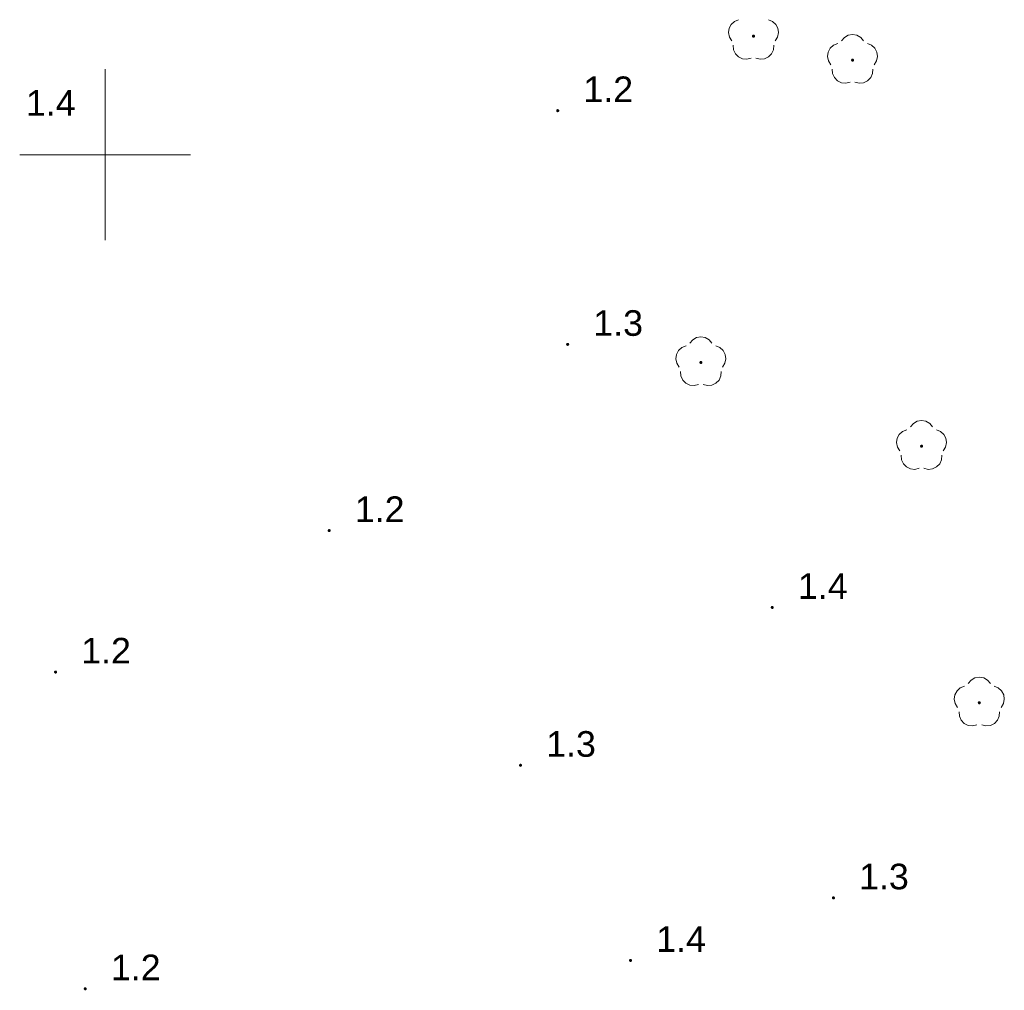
# Model space of a CAD drawing. Extents: x 5474185 to 5474933, y 5916077 to 5916824.
# Tile 76 of 256: x 5474398 to 5474426, y 5916526 to 5916554. Entities that reach past the tile are written whole.
import ezdxf

# ---------------------------------------------------------------- set-up
doc = ezdxf.new("R2010")
doc.units = 0
for name, color, linetype, lineweight in [('GSPRDL', 253, 'CONTINUOUS', 18), ('GSPWPN', 253, 'CONTINUOUS', 13), ('GSPWPN_O', 253, 'CONTINUOUS', 13), ('Ramka sekcyjna', 253, 'CONTINUOUS', 18)]:
    doc.layers.add(name, color=color, linetype=linetype, lineweight=lineweight)
doc.styles.add('Arial', font='arial.ttf')

msp = doc.modelspace()

# ---------------------------------------------------------------- hatches: boundary and pattern name
at = {"layer": 'GSPRDL'}
for points in [[(5474418.98, 5916553.425), (5474418.966094, 5916553.427202), (5474418.95355, 5916553.433594), (5474418.943594, 5916553.44355), (5474418.937202, 5916553.456094), (5474418.935, 5916553.47), (5474418.937202, 5916553.483906), (5474418.943594, 5916553.49645), (5474418.95355, 5916553.506406), (5474418.966094, 5916553.512798), (5474418.98, 5916553.515), (5474418.993906, 5916553.512798), (5474419.00645, 5916553.506406), (5474419.016406, 5916553.49645), (5474419.022798, 5916553.483906), (5474419.025, 5916553.47), (5474419.022798, 5916553.456094), (5474419.016406, 5916553.44355), (5474419.00645, 5916553.433594), (5474418.993906, 5916553.427202)], [(5474421.88, 5916552.725), (5474421.866094, 5916552.727202), (5474421.85355, 5916552.733594), (5474421.843594, 5916552.74355), (5474421.837202, 5916552.756094), (5474421.835, 5916552.77), (5474421.837202, 5916552.783906), (5474421.843594, 5916552.79645), (5474421.85355, 5916552.806406), (5474421.866094, 5916552.812798), (5474421.88, 5916552.815), (5474421.893906, 5916552.812798), (5474421.90645, 5916552.806406), (5474421.916406, 5916552.79645), (5474421.922798, 5916552.783906), (5474421.925, 5916552.77), (5474421.922798, 5916552.756094), (5474421.916406, 5916552.74355), (5474421.90645, 5916552.733594), (5474421.893906, 5916552.727202)], [(5474417.44, 5916543.875), (5474417.426094, 5916543.877202), (5474417.41355, 5916543.883594), (5474417.403594, 5916543.89355), (5474417.397202, 5916543.906094), (5474417.395, 5916543.92), (5474417.397202, 5916543.933906), (5474417.403594, 5916543.94645), (5474417.41355, 5916543.956406), (5474417.426094, 5916543.962798), (5474417.44, 5916543.965), (5474417.453906, 5916543.962798), (5474417.46645, 5916543.956406), (5474417.476406, 5916543.94645), (5474417.482798, 5916543.933906), (5474417.485, 5916543.92), (5474417.482798, 5916543.906094), (5474417.476406, 5916543.89355), (5474417.46645, 5916543.883594), (5474417.453906, 5916543.877202)], [(5474423.9, 5916541.425), (5474423.886094, 5916541.427202), (5474423.87355, 5916541.433594), (5474423.863594, 5916541.44355), (5474423.857202, 5916541.456094), (5474423.855, 5916541.47), (5474423.857202, 5916541.483906), (5474423.863594, 5916541.49645), (5474423.87355, 5916541.506406), (5474423.886094, 5916541.512798), (5474423.9, 5916541.515), (5474423.913906, 5916541.512798), (5474423.92645, 5916541.506406), (5474423.936406, 5916541.49645), (5474423.942798, 5916541.483906), (5474423.945, 5916541.47), (5474423.942798, 5916541.456094), (5474423.936406, 5916541.44355), (5474423.92645, 5916541.433594), (5474423.913906, 5916541.427202)], [(5474425.59, 5916533.915), (5474425.576094, 5916533.917202), (5474425.56355, 5916533.923594), (5474425.553594, 5916533.93355), (5474425.547202, 5916533.946094), (5474425.545, 5916533.96), (5474425.547202, 5916533.973906), (5474425.553594, 5916533.98645), (5474425.56355, 5916533.996406), (5474425.576094, 5916534.002798), (5474425.59, 5916534.005), (5474425.603906, 5916534.002798), (5474425.61645, 5916533.996406), (5474425.626406, 5916533.98645), (5474425.632798, 5916533.973906), (5474425.635, 5916533.96), (5474425.632798, 5916533.946094), (5474425.626406, 5916533.93355), (5474425.61645, 5916533.923594), (5474425.603906, 5916533.917202)]]:
    msp.add_hatch(color=256, dxfattribs=at).paths.add_polyline_path(points)
at = {"layer": 'GSPWPN'}
for points in [[(5474413.25, 5916551.245), (5474413.238353, 5916551.246533), (5474413.2275, 5916551.251029), (5474413.21818, 5916551.25818), (5474413.211029, 5916551.2675), (5474413.206533, 5916551.278353), (5474413.205, 5916551.29), (5474413.206533, 5916551.301647), (5474413.211029, 5916551.3125), (5474413.21818, 5916551.32182), (5474413.2275, 5916551.328971), (5474413.238353, 5916551.333467), (5474413.25, 5916551.335), (5474413.261647, 5916551.333467), (5474413.2725, 5916551.328971), (5474413.28182, 5916551.32182), (5474413.288971, 5916551.3125), (5474413.293467, 5916551.301647), (5474413.295, 5916551.29), (5474413.293467, 5916551.278353), (5474413.288971, 5916551.2675), (5474413.28182, 5916551.25818), (5474413.2725, 5916551.251029), (5474413.261647, 5916551.246533)], [(5474413.54, 5916544.405), (5474413.528353, 5916544.406533), (5474413.5175, 5916544.411029), (5474413.50818, 5916544.41818), (5474413.501029, 5916544.4275), (5474413.496533, 5916544.438353), (5474413.495, 5916544.45), (5474413.496533, 5916544.461647), (5474413.501029, 5916544.4725), (5474413.50818, 5916544.48182), (5474413.5175, 5916544.488971), (5474413.528353, 5916544.493467), (5474413.54, 5916544.495), (5474413.551647, 5916544.493467), (5474413.5625, 5916544.488971), (5474413.57182, 5916544.48182), (5474413.578971, 5916544.4725), (5474413.583467, 5916544.461647), (5474413.585, 5916544.45), (5474413.583467, 5916544.438353), (5474413.578971, 5916544.4275), (5474413.57182, 5916544.41818), (5474413.5625, 5916544.411029), (5474413.551647, 5916544.406533)], [(5474406.56, 5916538.955), (5474406.548353, 5916538.956533), (5474406.5375, 5916538.961029), (5474406.52818, 5916538.96818), (5474406.521029, 5916538.9775), (5474406.516533, 5916538.988353), (5474406.515, 5916539), (5474406.516533, 5916539.011647), (5474406.521029, 5916539.0225), (5474406.52818, 5916539.03182), (5474406.5375, 5916539.038971), (5474406.548353, 5916539.043467), (5474406.56, 5916539.045), (5474406.571647, 5916539.043467), (5474406.5825, 5916539.038971), (5474406.59182, 5916539.03182), (5474406.598971, 5916539.0225), (5474406.603467, 5916539.011647), (5474406.605, 5916539), (5474406.603467, 5916538.988353), (5474406.598971, 5916538.9775), (5474406.59182, 5916538.96818), (5474406.5825, 5916538.961029), (5474406.571647, 5916538.956533)], [(5474419.53, 5916536.705), (5474419.518353, 5916536.706533), (5474419.5075, 5916536.711029), (5474419.49818, 5916536.71818), (5474419.491029, 5916536.7275), (5474419.486533, 5916536.738353), (5474419.485, 5916536.75), (5474419.486533, 5916536.761647), (5474419.491029, 5916536.7725), (5474419.49818, 5916536.78182), (5474419.5075, 5916536.788971), (5474419.518353, 5916536.793467), (5474419.53, 5916536.795), (5474419.541647, 5916536.793467), (5474419.5525, 5916536.788971), (5474419.56182, 5916536.78182), (5474419.568971, 5916536.7725), (5474419.573467, 5916536.761647), (5474419.575, 5916536.75), (5474419.573467, 5916536.738353), (5474419.568971, 5916536.7275), (5474419.56182, 5916536.71818), (5474419.5525, 5916536.711029), (5474419.541647, 5916536.706533)], [(5474398.55, 5916534.815), (5474398.538353, 5916534.816533), (5474398.5275, 5916534.821029), (5474398.51818, 5916534.82818), (5474398.511029, 5916534.8375), (5474398.506533, 5916534.848353), (5474398.505, 5916534.86), (5474398.506533, 5916534.871647), (5474398.511029, 5916534.8825), (5474398.51818, 5916534.89182), (5474398.5275, 5916534.898971), (5474398.538353, 5916534.903467), (5474398.55, 5916534.905), (5474398.561647, 5916534.903467), (5474398.5725, 5916534.898971), (5474398.58182, 5916534.89182), (5474398.588971, 5916534.8825), (5474398.593467, 5916534.871647), (5474398.595, 5916534.86), (5474398.593467, 5916534.848353), (5474398.588971, 5916534.8375), (5474398.58182, 5916534.82818), (5474398.5725, 5916534.821029), (5474398.561647, 5916534.816533)], [(5474412.16, 5916532.085), (5474412.148353, 5916532.086533), (5474412.1375, 5916532.091029), (5474412.12818, 5916532.09818), (5474412.121029, 5916532.1075), (5474412.116533, 5916532.118353), (5474412.115, 5916532.13), (5474412.116533, 5916532.141647), (5474412.121029, 5916532.1525), (5474412.12818, 5916532.16182), (5474412.1375, 5916532.168971), (5474412.148353, 5916532.173467), (5474412.16, 5916532.175), (5474412.171647, 5916532.173467), (5474412.1825, 5916532.168971), (5474412.19182, 5916532.16182), (5474412.198971, 5916532.1525), (5474412.203467, 5916532.141647), (5474412.205, 5916532.13), (5474412.203467, 5916532.118353), (5474412.198971, 5916532.1075), (5474412.19182, 5916532.09818), (5474412.1825, 5916532.091029), (5474412.171647, 5916532.086533)], [(5474421.32, 5916528.205), (5474421.308353, 5916528.206533), (5474421.2975, 5916528.211029), (5474421.28818, 5916528.21818), (5474421.281029, 5916528.2275), (5474421.276533, 5916528.238353), (5474421.275, 5916528.25), (5474421.276533, 5916528.261647), (5474421.281029, 5916528.2725), (5474421.28818, 5916528.28182), (5474421.2975, 5916528.288971), (5474421.308353, 5916528.293467), (5474421.32, 5916528.295), (5474421.331647, 5916528.293467), (5474421.3425, 5916528.288971), (5474421.35182, 5916528.28182), (5474421.358971, 5916528.2725), (5474421.363467, 5916528.261647), (5474421.365, 5916528.25), (5474421.363467, 5916528.238353), (5474421.358971, 5916528.2275), (5474421.35182, 5916528.21818), (5474421.3425, 5916528.211029), (5474421.331647, 5916528.206533)], [(5474415.38, 5916526.375), (5474415.368353, 5916526.376533), (5474415.3575, 5916526.381029), (5474415.34818, 5916526.38818), (5474415.341029, 5916526.3975), (5474415.336533, 5916526.408353), (5474415.335, 5916526.42), (5474415.336533, 5916526.431647), (5474415.341029, 5916526.4425), (5474415.34818, 5916526.45182), (5474415.3575, 5916526.458971), (5474415.368353, 5916526.463467), (5474415.38, 5916526.465), (5474415.391647, 5916526.463467), (5474415.4025, 5916526.458971), (5474415.41182, 5916526.45182), (5474415.418971, 5916526.4425), (5474415.423467, 5916526.431647), (5474415.425, 5916526.42), (5474415.423467, 5916526.408353), (5474415.418971, 5916526.3975), (5474415.41182, 5916526.38818), (5474415.4025, 5916526.381029), (5474415.391647, 5916526.376533)], [(5474399.42, 5916525.545), (5474399.408353, 5916525.546533), (5474399.3975, 5916525.551029), (5474399.38818, 5916525.55818), (5474399.381029, 5916525.5675), (5474399.376533, 5916525.578353), (5474399.375, 5916525.59), (5474399.376533, 5916525.601647), (5474399.381029, 5916525.6125), (5474399.38818, 5916525.62182), (5474399.3975, 5916525.628971), (5474399.408353, 5916525.633467), (5474399.42, 5916525.635), (5474399.431647, 5916525.633467), (5474399.4425, 5916525.628971), (5474399.45182, 5916525.62182), (5474399.458971, 5916525.6125), (5474399.463467, 5916525.601647), (5474399.465, 5916525.59), (5474399.463467, 5916525.578353), (5474399.458971, 5916525.5675), (5474399.45182, 5916525.55818), (5474399.4425, 5916525.551029), (5474399.431647, 5916525.546533)]]:
    msp.add_hatch(color=256, dxfattribs=at).paths.add_polyline_path(points)

# ---------------------------------------------------------------- linework, layer by layer
at = {"layer": 'GSPRDL', "elevation": 10.12, "flags": 128}
for points in [[(5474418.344031, 5916553.335674), (5474418.27542, 5916553.445999), (5474418.248571, 5916553.573115), (5474418.266708, 5916553.701763), (5474418.327652, 5916553.816501), (5474418.42409, 5916553.903559), (5474418.544445, 5916553.952485)], [(5474419.415555, 5916553.952485), (5474419.53591, 5916553.903559), (5474419.632348, 5916553.816501), (5474419.693292, 5916553.701763), (5474419.711429, 5916553.573115), (5474419.68458, 5916553.445999), (5474419.615969, 5916553.335674)], [(5474421.555723, 5916553.333333), (5474421.639447, 5916553.432679), (5474421.752044, 5916553.497494), (5474421.88, 5916553.52), (5474422.007956, 5916553.497494), (5474422.120553, 5916553.432679), (5474422.204277, 5916553.333333)], [(5474418.911227, 5916552.823649), (5474418.785099, 5916552.792488), (5474418.655908, 5916552.806234), (5474418.539161, 5916552.863237), (5474418.448871, 5916552.956655), (5474418.395875, 5916553.075275), (5474418.386535, 5916553.204859)], [(5474419.573465, 5916553.204859), (5474419.564125, 5916553.075275), (5474419.511129, 5916552.956655), (5474419.420839, 5916552.863237), (5474419.304092, 5916552.806234), (5474419.174901, 5916552.792488), (5474419.048773, 5916552.823649)], [(5474421.244031, 5916552.635674), (5474421.17542, 5916552.745999), (5474421.148571, 5916552.873115), (5474421.166708, 5916553.001763), (5474421.227652, 5916553.116501), (5474421.32409, 5916553.203559), (5474421.444445, 5916553.252485)], [(5474422.315555, 5916553.252485), (5474422.43591, 5916553.203559), (5474422.532348, 5916553.116501), (5474422.593292, 5916553.001763), (5474422.611429, 5916552.873115), (5474422.58458, 5916552.745999), (5474422.515969, 5916552.635674)], [(5474421.811227, 5916552.123649), (5474421.685099, 5916552.092488), (5474421.555908, 5916552.106234), (5474421.439161, 5916552.163237), (5474421.348871, 5916552.256655), (5474421.295875, 5916552.375275), (5474421.286535, 5916552.504859)], [(5474422.473465, 5916552.504859), (5474422.464125, 5916552.375275), (5474422.411129, 5916552.256655), (5474422.320839, 5916552.163237), (5474422.204092, 5916552.106234), (5474422.074901, 5916552.092488), (5474421.948773, 5916552.123649)], [(5474417.115723, 5916544.483333), (5474417.199447, 5916544.582679), (5474417.312044, 5916544.647494), (5474417.44, 5916544.67), (5474417.567956, 5916544.647494), (5474417.680553, 5916544.582679), (5474417.764277, 5916544.483333)], [(5474416.804031, 5916543.785674), (5474416.73542, 5916543.895999), (5474416.708571, 5916544.023115), (5474416.726708, 5916544.151763), (5474416.787652, 5916544.266501), (5474416.88409, 5916544.353559), (5474417.004445, 5916544.402485)], [(5474417.875555, 5916544.402485), (5474417.99591, 5916544.353559), (5474418.092348, 5916544.266501), (5474418.153292, 5916544.151763), (5474418.171429, 5916544.023115), (5474418.14458, 5916543.895999), (5474418.075969, 5916543.785674)], [(5474417.371227, 5916543.273649), (5474417.245099, 5916543.242488), (5474417.115908, 5916543.256234), (5474416.999161, 5916543.313237), (5474416.908871, 5916543.406655), (5474416.855875, 5916543.525275), (5474416.846535, 5916543.654859)], [(5474418.033465, 5916543.654859), (5474418.024125, 5916543.525275), (5474417.971129, 5916543.406655), (5474417.880839, 5916543.313237), (5474417.764092, 5916543.256234), (5474417.634901, 5916543.242488), (5474417.508773, 5916543.273649)], [(5474423.575723, 5916542.033333), (5474423.659447, 5916542.132679), (5474423.772044, 5916542.197494), (5474423.9, 5916542.22), (5474424.027956, 5916542.197494), (5474424.140553, 5916542.132679), (5474424.224277, 5916542.033333)], [(5474423.264031, 5916541.335674), (5474423.19542, 5916541.445999), (5474423.168571, 5916541.573115), (5474423.186708, 5916541.701763), (5474423.247652, 5916541.816501), (5474423.34409, 5916541.903559), (5474423.464445, 5916541.952485)], [(5474424.335555, 5916541.952485), (5474424.45591, 5916541.903559), (5474424.552348, 5916541.816501), (5474424.613292, 5916541.701763), (5474424.631429, 5916541.573115), (5474424.60458, 5916541.445999), (5474424.535969, 5916541.335674)], [(5474423.831227, 5916540.823649), (5474423.705099, 5916540.792488), (5474423.575908, 5916540.806234), (5474423.459161, 5916540.863237), (5474423.368871, 5916540.956655), (5474423.315875, 5916541.075275), (5474423.306535, 5916541.204859)], [(5474424.493465, 5916541.204859), (5474424.484125, 5916541.075275), (5474424.431129, 5916540.956655), (5474424.340839, 5916540.863237), (5474424.224092, 5916540.806234), (5474424.094901, 5916540.792488), (5474423.968773, 5916540.823649)], [(5474424.954031, 5916533.825674), (5474424.88542, 5916533.935999), (5474424.858571, 5916534.063115), (5474424.876708, 5916534.191763), (5474424.937652, 5916534.306501), (5474425.03409, 5916534.393559), (5474425.154445, 5916534.442485)], [(5474425.265723, 5916534.523333), (5474425.349447, 5916534.622679), (5474425.462044, 5916534.687494), (5474425.59, 5916534.71), (5474425.717956, 5916534.687494), (5474425.830553, 5916534.622679), (5474425.914277, 5916534.523333)], [(5474426.025555, 5916534.442485), (5474426.14591, 5916534.393559), (5474426.242348, 5916534.306501), (5474426.303292, 5916534.191763), (5474426.321429, 5916534.063115), (5474426.29458, 5916533.935999), (5474426.225969, 5916533.825674)], [(5474425.521227, 5916533.313649), (5474425.395099, 5916533.282488), (5474425.265908, 5916533.296234), (5474425.149161, 5916533.353237), (5474425.058871, 5916533.446655), (5474425.005875, 5916533.565275), (5474424.996535, 5916533.694859)], [(5474426.183465, 5916533.694859), (5474426.174125, 5916533.565275), (5474426.121129, 5916533.446655), (5474426.030839, 5916533.353237), (5474425.914092, 5916533.296234), (5474425.784901, 5916533.282488), (5474425.658773, 5916533.313649)]]:
    msp.add_lwpolyline(points, dxfattribs=at)
at = {"layer": 'Ramka sekcyjna', "linetype": 'Continuous', "lineweight": 18, "elevation": 100, "flags": 128}
for points in [[(5474400, 5916547.5), (5474400, 5916552.5)], [(5474400, 5916547.5), (5474400, 5916552.5)], [(5474400, 5916550), (5474397.5, 5916550)], [(5474400, 5916550), (5474402.5, 5916550)]]:
    msp.add_lwpolyline(points, dxfattribs=at)

# ---------------------------------------------------------------- texts
at = {"layer": 'GSPWPN_O', "linetype": 'Continuous', "lineweight": 0, "style": 'Arial'}
for s, p in [('1.2', (5474414, 5916551.54, 10.8)), ('1.4', (5474397.68, 5916551.14, 10.8)), ('1.3', (5474414.29, 5916544.7, 10.8)), ('1.2', (5474407.31, 5916539.25, 10.8)), ('1.4', (5474420.28, 5916537, 10.8)), ('1.2', (5474399.3, 5916535.11, 10.8)), ('1.3', (5474412.91, 5916532.38, 10.8)), ('1.3', (5474422.07, 5916528.5, 10.8)), ('1.4', (5474416.13, 5916526.67, 10.8)), ('1.2', (5474400.17, 5916525.84, 10.8))]:
    msp.add_text(s, height=0.75, dxfattribs=at).set_placement(p)

doc.saveas('drawing.dxf')
